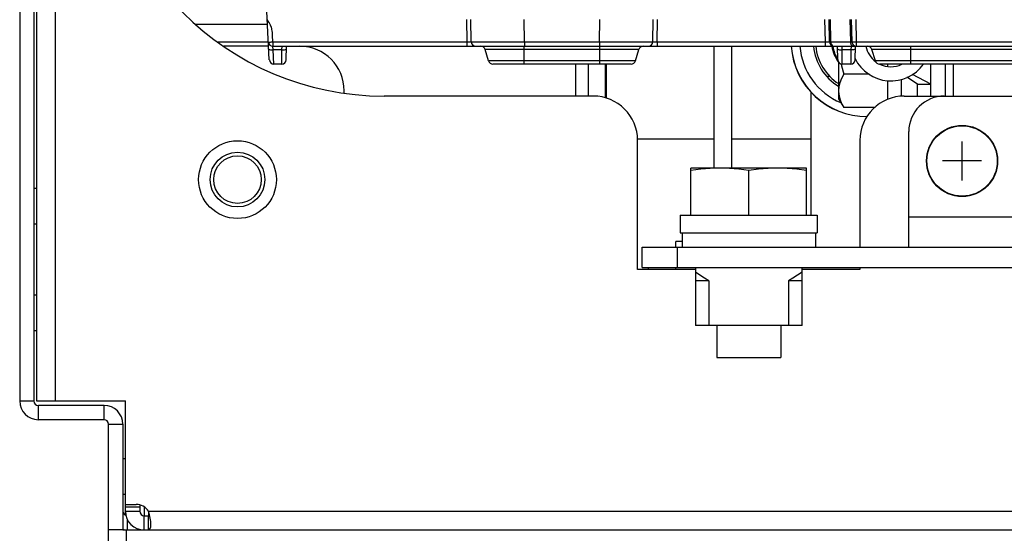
# Model space of a CAD drawing. Extents: x 29 to 410, y 35 to 287.
# Tile 2 of 46: x 51 to 79, y 66 to 80. Entities that reach past the tile are written whole.
import ezdxf

# ---------------------------------------------------------------- set-up
doc = ezdxf.new("R2010")
doc.units = 0
doc.header["$LTSCALE"] = 23.1
doc.layers.get('0').update_dxf_attribs({"linetype": 'CONTINUOUS'})
doc.layers.add('ALL_CURVE', color=7, linetype='CONTINUOUS')

msp = doc.modelspace()

# ---------------------------------------------------------------- linework, layer by layer
at = {"color": 7, "linetype": 'CONTINUOUS'}
for p, q in [((51.485, 104.971), (51.485, 69.646)), ((51.96, 104.971), (51.96, 69.646)), ((52.485, 104.971), (52.485, 69.646)), ((58.505, 79.24), (57.981, 89.253)), ((64.048, 80.371), (64.059, 79.744)), ((64.184, 79.744), (64.173, 80.371)), ((65.684, 79.744), (65.673, 80.371)), ((67.787, 79.744), (67.798, 80.371)), ((69.287, 79.744), (69.298, 80.371)), ((69.412, 79.744), (69.423, 80.371)), ((74.119, 80.371), (74.13, 79.744)), ((74.255, 79.744), (74.244, 80.371)), ((74.292, 79.744), (74.281, 80.371)), ((74.832, 80.371), (74.843, 79.744)), ((74.869, 80.371), (74.88, 79.744)), ((74.994, 80.371), (75.005, 79.744)), ((57.038, 79.746), (58.479, 79.746)), ((58.604, 79.744), (58.595, 79.921)), ((58.604, 79.744), (58.604, 79.621)), ((58.604, 79.744), (64.059, 79.744)), ((64.059, 79.744), (64.059, 79.621)), ((65.684, 79.744), (65.684, 79.621)), ((65.684, 79.744), (67.787, 79.744)), ((67.787, 79.744), (67.787, 79.621)), ((67.787, 79.744), (68.172, 79.744)), ((69.412, 79.744), (69.412, 79.621)), ((69.412, 79.744), (74.13, 79.744)), ((74.13, 79.744), (74.13, 79.621)), ((74.292, 79.744), (74.843, 79.744)), ((74.843, 79.744), (74.848, 79.706)), ((75.005, 79.744), (75.005, 79.621)), ((75.005, 79.744), (90.466, 79.744)), ((58.615, 79.521), (58.604, 79.621)), ((58.604, 79.621), (106.867, 79.621)), ((58.63, 79.121), (58.615, 79.521)), ((58.859, 79.521), (58.615, 79.521)), ((58.854, 79.121), (58.859, 79.521)), ((58.859, 79.521), (58.863, 79.621)), ((58.979, 79.244), (58.985, 79.621)), ((59.6, 79.596), (59.6, 79.621)), ((64.671, 79.21), (64.575, 79.532)), ((65.025, 79.532), (64.575, 79.532)), ((68.896, 79.532), (65.025, 79.532)), ((65.673, 79.121), (65.673, 79.621)), ((67.798, 79.121), (67.798, 79.621)), ((68.8, 79.21), (68.896, 79.532)), ((71.01, 76.196), (71.01, 79.621)), ((74.492, 79.244), (74.485, 79.621)), ((74.612, 79.521), (74.608, 79.621)), ((74.617, 79.121), (74.612, 79.521)), ((74.859, 79.521), (74.612, 79.521)), ((74.859, 79.521), (74.854, 79.121)), ((74.863, 79.621), (74.859, 79.521)), ((74.979, 79.244), (74.985, 79.622)), ((75.546, 79.21), (75.45, 79.532)), ((90.021, 79.532), (75.45, 79.532)), ((76.548, 79.121), (76.548, 79.621)), ((64.925, 79.21), (64.671, 79.21)), ((68.8, 79.21), (64.925, 79.21)), ((74.487, 79.22), (74.496, 79.199)), ((74.51, 79.184), (74.51, 78.146)), ((89.925, 79.21), (75.546, 79.21)), ((58.854, 79.121), (58.63, 79.121)), ((68.68, 79.121), (64.791, 79.121)), ((67.121, 78.221), (67.121, 79.121)), ((67.484, 78.221), (67.484, 79.121)), ((67.96, 78.169), (67.96, 79.121)), ((67.985, 78.163), (67.985, 79.121)), ((74.854, 79.121), (74.617, 79.121)), ((89.805, 79.121), (75.666, 79.121)), ((75.885, 79.121), (75.885, 79.062)), ((77.11, 78.221), (77.11, 79.121)), ((77.51, 79.121), (77.51, 78.221)), ((77.735, 79.121), (77.735, 78.221)), ((74.273, 78.771), (74.185, 78.771)), ((75.368, 78.833), (74.656, 78.833)), ((75.885, 78.661), (75.885, 78.123)), ((76.285, 78.215), (76.285, 78.689)), ((76.735, 78.556), (76.435, 78.752)), ((77.11, 78.556), (76.594, 78.825)), ((76.735, 78.221), (76.735, 78.556)), ((76.735, 78.556), (77.11, 78.556)), ((67.61, 78.221), (61.735, 78.221)), ((73.735, 78.339), (73.735, 74.871)), ((74.51, 78.146), (74.656, 77.895)), ((76.36, 78.221), (89.11, 78.221)), ((75.523, 77.895), (74.656, 77.895)), ((68.86, 73.346), (68.86, 76.971)), ((75.11, 76.971), (75.11, 73.971)), ((76.485, 73.971), (76.485, 77.221)), ((70.373, 76.196), (70.36, 76.193)), ((70.36, 74.871), (70.36, 76.193)), ((73.598, 76.196), (70.373, 76.196)), ((73.61, 76.193), (73.598, 76.196)), ((73.61, 74.871), (73.61, 76.193)), ((71.985, 74.871), (71.985, 76.129)), ((51.96, 75.621), (51.885, 75.621)), ((70.06, 74.871), (70.06, 74.371)), ((70.06, 74.871), (73.91, 74.871)), ((73.91, 74.871), (73.91, 74.371)), ((76.485, 74.821), (88.985, 74.821)), ((51.96, 74.621), (51.885, 74.621)), ((70.06, 74.371), (73.91, 74.371)), ((70.11, 74.371), (70.11, 73.971)), ((73.86, 74.371), (73.86, 73.971)), ((68.985, 73.396), (68.985, 73.971)), ((68.985, 73.971), (96.485, 73.971)), ((70.11, 74.134), (69.935, 74.134)), ((69.935, 73.971), (69.935, 74.133)), ((69.985, 73.396), (69.985, 73.971)), ((69.16, 73.396), (69.16, 73.346)), ((69.935, 73.346), (69.935, 73.396)), ((70.485, 73.396), (70.485, 71.771)), ((73.485, 71.771), (73.485, 73.396)), ((75.11, 73.396), (75.11, 73.346)), ((70.485, 73.346), (68.86, 73.346)), ((75.11, 73.346), (73.485, 73.346)), ((70.867, 73.021), (70.485, 73.021)), ((70.867, 73.021), (70.867, 71.771)), ((73.104, 73.021), (73.104, 71.771)), ((73.485, 73.021), (73.104, 73.021)), ((51.96, 72.621), (51.885, 72.621)), ((73.485, 71.771), (70.485, 71.771)), ((71.087, 71.771), (71.087, 70.871)), ((72.884, 71.771), (72.884, 70.871)), ((51.96, 71.621), (51.885, 71.621)), ((71.087, 70.871), (72.884, 70.871)), ((51.485, 69.646), (51.885, 69.646)), ((51.96, 69.646), (54.46, 69.646)), ((52.01, 69.121), (52.01, 69.521)), ((53.86, 69.121), (53.86, 69.521)), ((54.46, 66.433), (54.46, 69.646)), ((53.86, 69.121), (52.01, 69.121)), ((53.985, 65.621), (53.985, 68.996)), ((53.985, 68.996), (54.385, 68.996)), ((54.46, 68.021), (54.385, 68.021)), ((54.46, 67.021), (54.385, 67.021)), ((54.46, 66.735), (54.762, 66.735)), ((54.46, 66.669), (54.86, 66.669)), ((54.46, 66.546), (54.86, 66.546)), ((55.108, 66.546), (110.363, 66.546)), ((55.11, 66.539), (55.11, 66.421)), ((54.51, 66.327), (54.51, 66.021)), ((54.985, 66.021), (54.985, 66.421)), ((55.108, 66.021), (55.108, 66.421)), ((54.385, 66.021), (53.985, 66.021)), ((54.485, 65.621), (54.485, 66.021))]:
    msp.add_line(p, q, dxfattribs=at)
at = {"color": 3, "linetype": 'CONTINUOUS'}
for p, q in [((51.885, 104.971), (51.885, 69.646)), ((56.419, 80.246), (58.453, 80.246)), ((58.485, 79.621), (57.23, 79.621)), ((71.51, 76.196), (71.51, 79.621)), ((60.61, 78.311), (60.61, 78.371)), ((68.857, 77.021), (71.01, 77.021)), ((71.51, 77.021), (73.735, 77.021)), ((68.985, 73.396), (96.485, 73.396)), ((53.86, 69.521), (52.01, 69.521)), ((54.385, 68.996), (54.385, 66.021)), ((54.86, 66.722), (54.86, 66.546)), ((54.985, 66.668), (54.985, 66.421)), ((54.985, 66.421), (55.108, 66.421)), ((54.388, 66.021), (111.083, 66.021))]:
    msp.add_line(p, q, dxfattribs=at)
at = {"color": 7, "linetype": 'CONTINUOUS'}
for points in [[(58.595, 79.921), (58.59, 80.012), (58.586, 80.051), (58.58, 80.088), (58.571, 80.122), (58.562, 80.155), (58.55, 80.187), (58.537, 80.219), (58.52, 80.253), (58.501, 80.289), (58.476, 80.329), (58.446, 80.371)], [(58.479, 79.74), (58.481, 79.74), (58.485, 79.739), (58.494, 79.74), (58.506, 79.74), (58.522, 79.74), (58.54, 79.741), (58.56, 79.742), (58.582, 79.743), (58.604, 79.744)], [(64.059, 79.744), (64.087, 79.744), (64.113, 79.743), (64.137, 79.743), (64.157, 79.743), (64.172, 79.743), (64.181, 79.744), (64.184, 79.744)], [(64.184, 79.744), (64.195, 79.744), (64.234, 79.744), (64.306, 79.743), (64.412, 79.743), (64.547, 79.743), (64.706, 79.743), (64.889, 79.743), (65.091, 79.743), (65.299, 79.744), (65.684, 79.744)], [(68.172, 79.744), (68.381, 79.743), (68.583, 79.743), (68.766, 79.743), (68.925, 79.743), (69.059, 79.743), (69.165, 79.743), (69.237, 79.744), (69.276, 79.744), (69.287, 79.744)], [(69.287, 79.744), (69.29, 79.744), (69.299, 79.743), (69.314, 79.743), (69.334, 79.743), (69.358, 79.743), (69.384, 79.744), (69.412, 79.744)], [(74.13, 79.744), (74.158, 79.744), (74.184, 79.743), (74.208, 79.743), (74.228, 79.743), (74.243, 79.743), (74.252, 79.744), (74.255, 79.744)], [(74.255, 79.744), (74.256, 79.744), (74.258, 79.744), (74.263, 79.744), (74.27, 79.744), (74.292, 79.744)], [(74.292, 79.744), (74.296, 79.706), (74.309, 79.672), (74.329, 79.645), (74.353, 79.627), (74.38, 79.621)], [(74.843, 79.744), (74.859, 79.744), (74.87, 79.744), (74.878, 79.744), (74.88, 79.744)], [(74.88, 79.744), (74.884, 79.744), (74.897, 79.743), (74.917, 79.743), (74.943, 79.743), (74.973, 79.744), (75.005, 79.744)], [(58.49, 79.54), (58.496, 79.532), (58.514, 79.526), (58.542, 79.522), (58.576, 79.521), (58.615, 79.521)], [(58.859, 79.521), (58.898, 79.522), (58.932, 79.525), (58.96, 79.53), (58.978, 79.537), (58.984, 79.544)], [(74.487, 79.544), (74.493, 79.537), (74.511, 79.53), (74.538, 79.525), (74.573, 79.522), (74.612, 79.521)], [(74.848, 79.706), (74.861, 79.672), (74.88, 79.645), (74.905, 79.627), (74.932, 79.621)], [(74.984, 79.544), (74.978, 79.537), (74.96, 79.53), (74.932, 79.525), (74.898, 79.522), (74.859, 79.521)], [(74.583, 79.127), (74.593, 79.075), (74.656, 78.833)], [(74.656, 78.833), (74.593, 78.711), (74.547, 78.594), (74.52, 78.479), (74.51, 78.364)], [(74.51, 78.364), (74.516, 78.272), (74.534, 78.18), (74.563, 78.087), (74.604, 77.993), (74.656, 77.895)], [(71.173, 76.196), (70.905, 76.188), (70.637, 76.166), (70.36, 76.129)], [(71.985, 76.129), (71.709, 76.166), (71.441, 76.188), (71.173, 76.196)], [(72.798, 76.196), (72.53, 76.188), (72.262, 76.166), (71.985, 76.129)], [(73.61, 76.129), (73.334, 76.166), (73.066, 76.188), (72.798, 76.196)], [(70.867, 73.021), (70.742, 73.098), (70.615, 73.182), (70.485, 73.271)], [(73.485, 73.271), (73.356, 73.182), (73.229, 73.098), (73.104, 73.021)], [(55.174, 66.175), (55.17, 66.255), (55.158, 66.347), (55.138, 66.446), (55.108, 66.546)], [(55.108, 66.021), (55.138, 66.031), (55.158, 66.061), (55.17, 66.109), (55.174, 66.175)]]:
    msp.add_lwpolyline(points, dxfattribs=at)
at = {"color": 3, "linetype": 'CONTINUOUS'}
msp.add_lwpolyline([(55.108, 66.421), (55.134, 66.423), (55.142, 66.425)], dxfattribs=at)
at = {"color": 7, "linetype": 'CONTINUOUS'}
for centre, radius in [((77.985, 76.396), 1), ((77.985, 76.396), 0.99), ((57.61, 75.871), 1.094), ((57.61, 75.871), 0.769), ((57.61, 75.871), 0.669)]:
    msp.add_circle(centre, radius, dxfattribs=at)
for centre, radius, start, end in [((61.735, 86.221), 8, 180, 270), ((58.604, 79.746), 0.125, 183.0002, 270), ((64.309, 79.746), 0.125, 181, 270), ((69.162, 79.746), 0.125, 270, 359), ((74.38, 79.746), 0.125, 181, 270), ((75.005, 79.746), 0.125, 181, 270), ((64.455, 79.496), 0.125, 16.6992, 90), ((69.016, 79.496), 0.125, 90, 163.3008), ((75.298, 79.771), 2.125, 184.0611, 270.416), ((75.298, 79.771), 2.121, 184.0684, 270.4831), ((75.298, 79.771), 1.881, 184.6067, 247.2867), ((75.298, 79.771), 1.5, 185.7764, 238.2539), ((75.298, 79.771), 1.438, 186.0264, 236.6543), ((75.298, 79.771), 0.988, 188.9625, 217.0675), ((75.298, 79.771), 0.963, 189.1935, 213.2046), ((75.985, 79.771), 0.725, 192.0569, 233.8862), ((75.33, 79.496), 0.125, 16.6992, 89.9965), ((58.63, 79.246), 0.125, 183, 270), ((58.854, 79.246), 0.125, 270, 358.998), ((64.791, 79.246), 0.125, 196.6997, 270.0016), ((68.68, 79.246), 0.125, 270, 343.3008), ((74.617, 79.246), 0.125, 181, 270), ((74.854, 79.246), 0.125, 270, 358.9982), ((75.985, 79.771), 1.125, 206.147, 324.3313), ((75.666, 79.246), 0.125, 196.6997, 270.0016), ((75.985, 79.771), 0.725, 243.8286, 294.8659), ((67.61, 76.971), 1.25, 0, 90), ((76.36, 76.971), 1.25, 90, 180), ((77.485, 77.221), 1, 90, 180), ((52.01, 69.646), 0.525, 180, 270), ((53.86, 68.996), 0.125, 0, 90), ((54.762, 66.323), 0.412, 32.8529, 90), ((54.985, 66.546), 0.525, 180, 270), ((54.51, 66.546), 0.525, 256.7153, 267.2573)]:
    msp.add_arc(centre, radius, start, end, dxfattribs=at)
at = {"color": 3, "linetype": 'CONTINUOUS'}
for centre, radius, start, end in [((59.36, 78.371), 1.25, 0, 90), ((52.01, 69.646), 0.125, 180, 270), ((53.86, 68.996), 0.525, 0, 90), ((54.51, 66.546), 0.125, 180, 253.9322), ((54.985, 66.546), 0.125, 180, 270)]:
    msp.add_arc(centre, radius, start, end, dxfattribs=at)
at = {"layer": 'ALL_CURVE', "color": 40, "linetype": 'CONTINUOUS'}
for p, q in [((77.985, 75.846), (77.985, 76.946)), ((78.535, 76.396), (77.435, 76.396))]:
    msp.add_line(p, q, dxfattribs=at)

doc.saveas('drawing.dxf')
